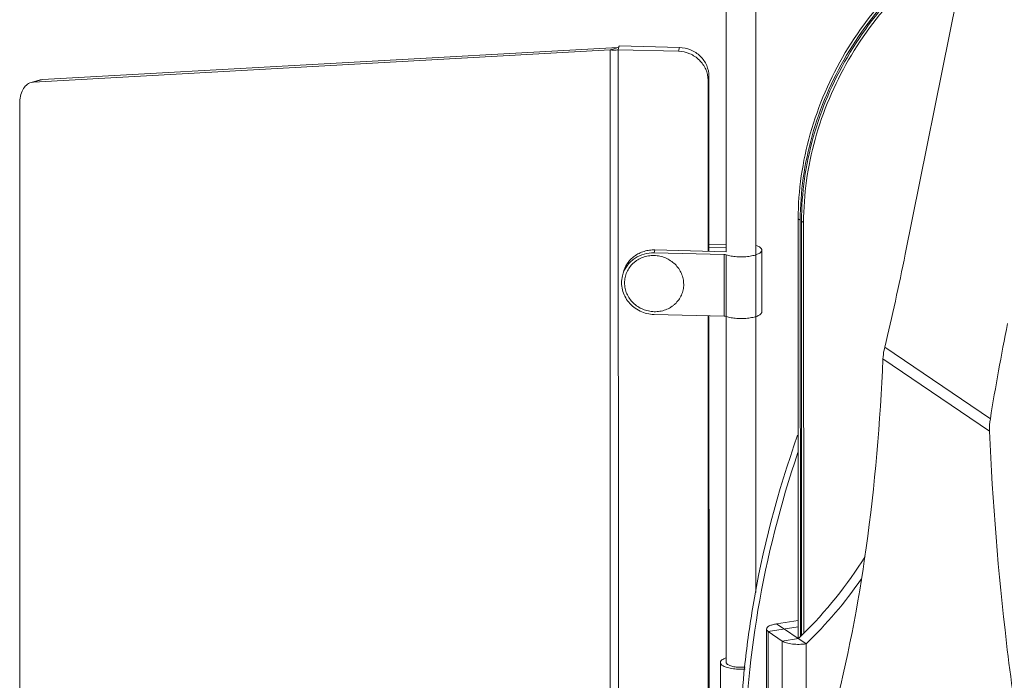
# Model space of a CAD drawing. Header units: millimetres. Extents: x 29170 to 33192, y 579 to 3108.
# Tile 52 of 256: x 30581 to 30747, y 1405 to 1516. Entities that reach past the tile are written whole.
import ezdxf

# ---------------------------------------------------------------- set-up
doc = ezdxf.new("R2010")
doc.units = ezdxf.units.MM
doc.layers.add('细实线', color=7, linetype='Continuous', lineweight=13)

msp = doc.modelspace()

# ---------------------------------------------------------------- linework, layer by layer
at = {"layer": '细实线'}
for p, q in [((30730.416, 1476.873), (30749.542, 1572.186)), ((30700.225, 1531.966), (30700.239, 1477.31)), ((30705.225, 1531.967), (30705.254, 1419.826)), ((30682.044, 1511.349), (30682.2, 1511.995)), ((30692.34, 1511.741), (30682.2, 1511.995)), ((30680.68, 1511.34), (30583.469, 1505.905)), ((30681.992, 1511.75), (30584.989, 1506.326)), ((30680.68, 1511.34), (30681.669, 1511.614)), ((30680.68, 1511.34), (30680.739, 1273.416)), ((30682.081, 1511.809), (30681.959, 1511.727)), ((30682.044, 1511.349), (30682.104, 1272.957)), ((30692.185, 1511.094), (30682.044, 1511.349)), ((30692.34, 1511.741), (30692.185, 1511.094)), ((30583.469, 1505.905), (30583.063, 1505.838)), ((30584.584, 1506.26), (30583.064, 1505.838)), ((30584.989, 1506.326), (30583.469, 1505.905)), ((30584.583, 1506.26), (30584.989, 1506.326)), ((30697.326, 1506.886), (30697.171, 1506.239)), ((30697.178, 1477.386), (30697.171, 1506.239)), ((30697.334, 1477.382), (30697.326, 1506.886)), ((30581.151, 1502.251), (30581.187, 1357.939)), ((30712.378, 1482.833), (30712.395, 1412.075)), ((30712.378, 1482.833), (30712.723, 1482.599)), ((30712.723, 1482.599), (30712.74, 1412.433)), ((30712.956, 1412.658), (30712.938, 1482.453)), ((30713.283, 1482.219), (30712.938, 1482.453)), ((30713.3, 1413.019), (30713.283, 1482.219)), ((30688.088, 1477.127), (30688.205, 1477.612)), ((30699.907, 1476.83), (30688.088, 1477.127)), ((30688.205, 1477.612), (30700.219, 1477.31)), ((30697.334, 1478.52), (30700.239, 1478.448)), ((30700.239, 1477.96), (30697.334, 1478.033)), ((30706.239, 1477.573), (30706.242, 1467.167)), ((30699.907, 1476.83), (30699.909, 1466.424)), ((30700.227, 1476.781), (30700.229, 1466.375)), ((30682.743, 1473.213), (30682.86, 1473.698)), ((30699.909, 1466.424), (30688.091, 1466.721)), ((30697.218, 1316.567), (30697.181, 1466.493)), ((30697.374, 1316.563), (30697.337, 1466.489)), ((30700.242, 1466.375), (30700.256, 1408.04)), ((30726.951, 1461.216), (30744.76, 1449.134)), ((30726.667, 1459.229), (30744.634, 1447.038)), ((30707.32, 1413.263), (30712.395, 1414.05)), ((30708.735, 1414.56), (30712.395, 1415.128)), ((30708.735, 1414.56), (30713.691, 1411.198)), ((30707.039, 1366.382), (30707.028, 1413.682)), ((30707.332, 1365.963), (30707.32, 1413.263)), ((30709.691, 1411.655), (30707.32, 1413.263)), ((30709.691, 1411.655), (30712.398, 1412.075)), ((30709.703, 1364.355), (30709.691, 1411.655)), ((30713.703, 1363.898), (30713.691, 1411.198)), ((30699.256, 1408.04), (30699.265, 1375.876))]:
    msp.add_line(p, q, dxfattribs=at)
for points in [[(30682.194, 1511.972), (30682.164, 1511.902), (30682.081, 1511.809)], [(30681.959, 1511.727), (30681.812, 1511.661), (30681.669, 1511.614)]]:
    msp.add_lwpolyline(points, dxfattribs=at)
for centre, radius, start, end in [((30700.105, 1472.751), 4.56, 88.30779, 88.5616), ((30687.504, 1472.065), 4.898, 160.65727, 166.44571), ((30755.141, 1447.458), 10.515, 170.83068, 182.28853), ((30664.262, 1462.617), 69.797, 314.26323, 328.30186), ((30665.71, 1461.601), 69.59, 313.58953, 325.38784), ((30665.152, 1461.736), 68.545, 313.57226, 314.24423), ((30860.354, 1390.66), 157.889, 173.96547, 180.00163)]:
    msp.add_arc(centre, radius, start, end, dxfattribs=at)
for centre, start_param, end_param in [((30644.216, 1535.357), -1.9065898, -1.8253394), ((30833.857, 1406.692), 1.3162533, 1.3975036)]:
    msp.add_ellipse(centre, major_axis=(16.217, 203.717), ratio=0.4579383, start_param=start_param, end_param=end_param, dxfattribs=at)
for points, knots in [([(30712.378, 1482.833), (30712.376, 1487.664), (30713.817, 1497.509), (30719.784, 1511.225), (30729.053, 1523.059), (30737.066, 1529.115), (30741.354, 1531.501)], [0, 0, 0, 0, 0.2451672, 0.497375, 0.7509978, 1, 1, 1, 1]), ([(30712.723, 1482.599), (30712.721, 1487.388), (30714.136, 1497.147), (30720.006, 1510.763), (30729.133, 1522.546), (30737.032, 1528.615), (30741.265, 1531.023)], [0, 0, 0, 0, 0.2450894, 0.4972006, 0.7508188, 1, 1, 1, 1]), ([(30712.938, 1482.453), (30712.937, 1487.216), (30714.336, 1496.921), (30720.145, 1510.474), (30729.183, 1522.225), (30737.012, 1528.301), (30741.21, 1530.722)], [0, 0, 0, 0, 0.2450419, 0.4970933, 0.7507082, 1, 1, 1, 1]), ([(30713.283, 1482.219), (30713.282, 1486.94), (30714.657, 1496.559), (30720.368, 1510.011), (30729.266, 1521.711), (30736.982, 1527.796), (30741.124, 1530.237)], [0, 0, 0, 0, 0.2449674, 0.4969242, 0.7505333, 1, 1, 1, 1]), ([(30682.044, 1511.349), (30681.795, 1511.318), (30681.339, 1511.288), (30680.882, 1511.309), (30680.68, 1511.34)], [0, 0, 0, 0, 0.55062, 1, 1, 1, 1]), ([(30697.171, 1506.239), (30697.17, 1506.859), (30696.903, 1508.125), (30695.786, 1509.718), (30694.136, 1510.801), (30692.835, 1511.078), (30692.185, 1511.094)], [0, 0, 0, 0, 0.2431118, 0.491512, 0.74486, 1, 1, 1, 1]), ([(30692.34, 1511.741), (30692.991, 1511.725), (30694.292, 1511.447), (30695.942, 1510.365), (30697.058, 1508.771), (30697.326, 1507.505), (30697.326, 1506.886)], [0, 0, 0, 0, 0.25514, 0.508488, 0.7568882, 1, 1, 1, 1]), ([(30583.063, 1505.838), (30582.776, 1505.758), (30582.206, 1505.434), (30581.597, 1504.599), (30581.226, 1503.501), (30581.151, 1502.683), (30581.151, 1502.251)], [0, 0, 0, 0, 0.2061276, 0.4360745, 0.7012514, 1, 1, 1, 1]), ([(30688.205, 1477.612), (30687.899, 1477.619), (30687.285, 1477.586), (30686.389, 1477.389), (30685.543, 1477.052), (30684.773, 1476.584), (30684.099, 1475.997), (30683.541, 1475.307), (30683.116, 1474.536), (30682.928, 1473.98), (30682.86, 1473.698)], [0, 0, 0, 0, 0.1285824, 0.256307, 0.3829404, 0.5083526, 0.6325566, 0.7557012, 0.8780598, 1, 1, 1, 1]), ([(30682.883, 1473.687), (30682.973, 1473.943), (30683.195, 1474.441), (30683.649, 1475.124), (30684.21, 1475.729), (30685.088, 1476.414), (30686.385, 1477.003), (30687.522, 1477.141), (30688.088, 1477.127)], [0, 0, 0, 0, 0.1220608, 0.2446884, 0.3681671, 0.4926937, 0.7443915, 1, 1, 1, 1]), ([(30706.239, 1477.573), (30706.239, 1477.515), (30706.208, 1477.391), (30706.083, 1477.224), (30705.889, 1477.069), (30705.629, 1476.925), (30705.308, 1476.796), (30704.932, 1476.683), (30704.508, 1476.588), (30703.877, 1476.489), (30703.041, 1476.426), (30702.034, 1476.444), (30701.088, 1476.553), (30700.494, 1476.692), (30700.227, 1476.781)], [0, 0, 0, 0, 0.0267669, 0.0578784, 0.0959435, 0.1419604, 0.195955, 0.2573792, 0.3253154, 0.3985894, 0.5555508, 0.7162686, 0.868234, 1, 1, 1, 1]), ([(30705.248, 1478.364), (30705.392, 1478.316), (30705.647, 1478.216), (30705.93, 1478.05), (30706.092, 1477.904), (30706.176, 1477.797), (30706.227, 1477.686), (30706.239, 1477.61), (30706.239, 1477.573)], [0, 0, 0, 0, 0.3399958, 0.6150544, 0.7288508, 0.828589, 0.9173638, 1, 1, 1, 1]), ([(30683.105, 1472.049), (30683.105, 1472.357), (30683.153, 1472.822), (30683.312, 1473.419), (30683.532, 1473.998), (30683.92, 1474.677), (30684.44, 1475.264), (30684.922, 1475.666), (30685.448, 1476.023), (30686.174, 1476.372), (30687.114, 1476.618), (30688.091, 1476.684), (30689.067, 1476.568), (30690.007, 1476.274), (30690.873, 1475.814), (30691.633, 1475.204), (30692.257, 1474.468), (30692.722, 1473.634), (30693.009, 1472.733), (30693.074, 1472.109), (30693.074, 1471.799)], [0, 0, 0, 0, 0.0607074, 0.091068, 0.1214556, 0.1823651, 0.2437612, 0.2747357, 0.3058853, 0.3686459, 0.4320733, 0.4960221, 0.5602719, 0.6245598, 0.6886174, 0.7522089, 0.8151652, 0.8774104, 0.9389755, 1, 1, 1, 1]), ([(30699.907, 1476.83), (30699.965, 1476.829), (30700.073, 1476.82), (30700.179, 1476.797), (30700.227, 1476.781)], [0, 0, 0, 0, 0.5373707, 1, 1, 1, 1]), ([(30688.091, 1466.721), (30687.681, 1466.731), (30686.861, 1466.84), (30685.696, 1467.255), (30684.649, 1467.904), (30683.773, 1468.754), (30683.113, 1469.764), (30682.701, 1470.883), (30682.56, 1472.056), (30682.652, 1472.836), (30682.743, 1473.213)], [0, 0, 0, 0, 0.1280947, 0.2561795, 0.3835813, 0.5097368, 0.6343212, 0.7573151, 0.8790186, 1, 1, 1, 1]), ([(30683.105, 1472.049), (30683.105, 1471.739), (30683.17, 1471.114), (30683.457, 1470.214), (30683.922, 1469.379), (30684.547, 1468.643), (30685.306, 1468.034), (30686.173, 1467.573), (30687.112, 1467.28), (30688.088, 1467.163), (30689.066, 1467.23), (30690.006, 1467.476), (30690.731, 1467.825), (30691.257, 1468.181), (30691.739, 1468.584), (30692.26, 1469.171), (30692.648, 1469.85), (30692.868, 1470.428), (30693.026, 1471.026), (30693.075, 1471.49), (30693.074, 1471.799)], [0, 0, 0, 0, 0.0610245, 0.1225896, 0.1848348, 0.2477911, 0.3113826, 0.3754402, 0.4397281, 0.5039779, 0.5679267, 0.6313541, 0.6941147, 0.7252643, 0.7562388, 0.8176349, 0.8785444, 0.908932, 0.9392926, 1, 1, 1, 1]), ([(30706.242, 1467.167), (30706.242, 1467.109), (30706.21, 1466.985), (30706.085, 1466.818), (30705.891, 1466.663), (30705.632, 1466.519), (30705.311, 1466.39), (30704.934, 1466.277), (30704.511, 1466.183), (30703.88, 1466.083), (30703.044, 1466.02), (30702.037, 1466.038), (30701.091, 1466.147), (30700.497, 1466.286), (30700.229, 1466.375)], [0, 0, 0, 0, 0.0267669, 0.0578784, 0.0959435, 0.1419604, 0.195955, 0.2573792, 0.3253154, 0.3985894, 0.5555508, 0.7162686, 0.868234, 1, 1, 1, 1]), ([(30700.229, 1466.375), (30700.182, 1466.391), (30700.075, 1466.414), (30699.967, 1466.423), (30699.909, 1466.424)], [0, 0, 0, 0, 0.4626293, 1, 1, 1, 1]), ([(30726.951, 1461.216), (30726.911, 1461.051), (30726.769, 1460.396), (30726.688, 1459.728), (30726.667, 1459.229)], [0, 0, 0, 0, 0.2539459, 1, 1, 1, 1]), ([(30726.667, 1459.229), (30726.209, 1448.576), (30724.489, 1428.336), (30720.697, 1408.356), (30718.251, 1399.052)], [0, 0, 0, 0, 0.5257006, 1, 1, 1, 1]), ([(30703.339, 1407.259), (30703.686, 1410.553), (30705.492, 1423.823), (30708.906, 1436.867), (30712.281, 1446.36)], [0, 0, 0, 0, 0.247456, 1, 1, 1, 1]), ([(30744.634, 1447.038), (30745.125, 1435.102), (30747.068, 1411.099), (30750.775, 1387.307), (30753.083, 1375.42)], [0, 0, 0, 0, 0.4966117, 1, 1, 1, 1]), ([(30703.326, 1390.071), (30703.324, 1399.025), (30704.894, 1417.157), (30709.389, 1434.783), (30712.333, 1443.446)], [0, 0, 0, 0, 0.4946137, 1, 1, 1, 1]), ([(30708.735, 1414.56), (30708.498, 1414.524), (30708.163, 1414.456), (30707.747, 1414.319), (30707.369, 1414.157), (30707.027, 1413.914), (30707.028, 1413.682)], [0, 0, 0, 0, 0.3593614, 0.5149519, 0.6516445, 1, 1, 1, 1]), ([(30707.028, 1413.682), (30707.028, 1413.606), (30707.099, 1413.432), (30707.238, 1413.319), (30707.32, 1413.263)], [0, 0, 0, 0, 0.4316381, 1, 1, 1, 1]), ([(30709.691, 1411.655), (30709.786, 1411.59), (30710.015, 1411.473), (30710.581, 1411.28), (30711.441, 1411.129), (30712.549, 1411.08), (30713.316, 1411.139), (30713.691, 1411.198)], [0, 0, 0, 0, 0.0844295, 0.1873489, 0.4379727, 0.7216194, 1, 1, 1, 1]), ([(30699.256, 1408.04), (30699.256, 1408.077), (30699.268, 1408.154), (30699.32, 1408.265), (30699.404, 1408.372), (30699.566, 1408.518), (30699.849, 1408.684), (30700.106, 1408.784), (30700.25, 1408.832)], [0, 0, 0, 0, 0.0825816, 0.1713142, 0.2710229, 0.3848156, 0.6599163, 1, 1, 1, 1]), ([(30699.598, 1407.551), (30699.546, 1407.587), (30699.453, 1407.658), (30699.342, 1407.78), (30699.273, 1407.907), (30699.257, 1407.997), (30699.256, 1408.04)], [0, 0, 0, 0, 0.3047307, 0.5663983, 0.7932341, 1, 1, 1, 1]), ([(30703.407, 1406.926), (30703.027, 1406.903), (30702.279, 1406.898), (30701.369, 1406.985), (30700.7, 1407.116), (30700.269, 1407.235), (30699.903, 1407.375), (30699.689, 1407.489), (30699.598, 1407.551)], [0, 0, 0, 0, 0.2922992, 0.5726037, 0.7000112, 0.8150495, 0.9155009, 1, 1, 1, 1]), ([(30700.256, 1408.04), (30700.256, 1408.01), (30700.268, 1407.946), (30700.318, 1407.855), (30700.397, 1407.768), (30700.463, 1407.716), (30700.501, 1407.691)], [0, 0, 0, 0, 0.206764, 0.4335905, 0.6952837, 1, 1, 1, 1]), ([(30700.501, 1407.691), (30700.571, 1407.644), (30700.737, 1407.556), (30701.022, 1407.451), (30701.36, 1407.364), (30701.882, 1407.271), (30702.585, 1407.217), (30703.159, 1407.235), (30703.447, 1407.262)], [0, 0, 0, 0, 0.084255, 0.1853568, 0.3016377, 0.4304494, 0.7120031, 1, 1, 1, 1])]:
    msp.add_open_spline(points, degree=3, knots=knots, dxfattribs=at)

doc.saveas('drawing.dxf')
